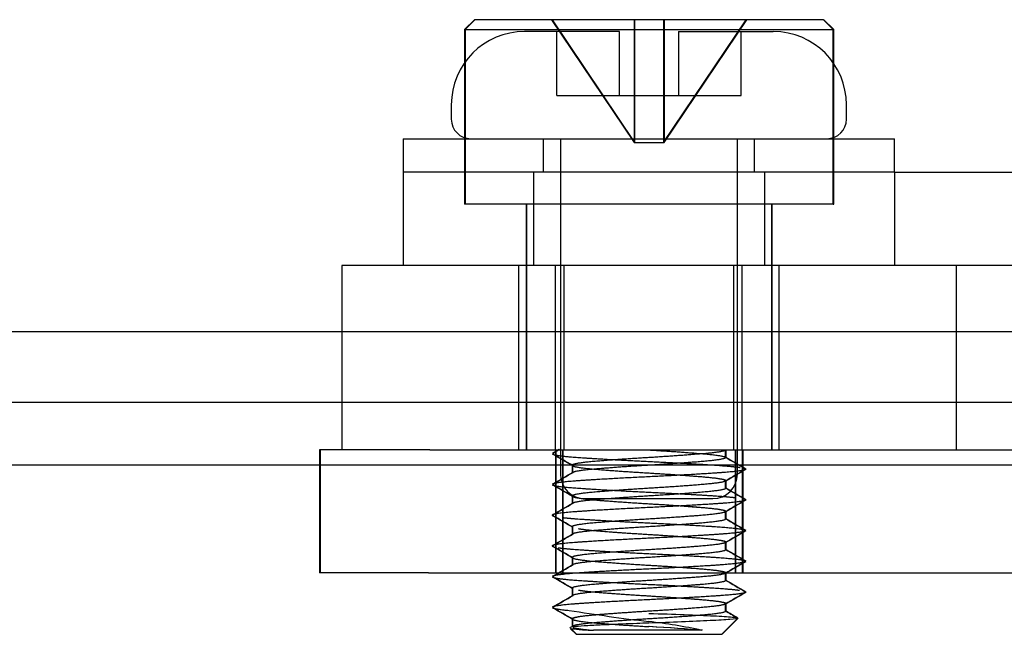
# Model space of a CAD drawing. Header units: inches. Extents: x 1 to 240, y -1 to 159.
# Tile 56 of 111: x 77.909 to 78.911, y 138.312 to 138.937. Entities that reach past the tile are written whole.
import ezdxf
from ezdxf.lldxf.tags import DXFTag

# ---------------------------------------------------------------- set-up
doc = ezdxf.new("R2010")
doc.units = ezdxf.units.IN
doc.header["$MEASUREMENT"] = 0
for name, color, linetype in [('COM43543', 7, 'Continuous'), ('COM55891', 7, 'Continuous'), ('COM56175', 7, 'Continuous'), ('COM70657-14', 7, 'Continuous'), ('COM70658-8', 7, 'Continuous'), ('Default', 7, 'Continuous'), ('SCS189755', 7, 'Continuous'), ('SCS86713', 7, 'Continuous'), ('WAF250205', 7, 'Continuous')]:
    doc.layers.add(name, color=color, linetype=linetype)
tags = doc.linetypes.add('HIDDEN2', pattern=[0.1875, 0.125, -0.0625]).pattern_tags.tags
tags[6:7] = [DXFTag(74, 4), DXFTag(75, 0), DXFTag(340, '0'), DXFTag(46, 0.0), DXFTag(50, 0.0), DXFTag(44, 0.0), DXFTag(45, 0.0)]
tags[4:5] = [DXFTag(74, 4), DXFTag(75, 0), DXFTag(340, '0'), DXFTag(46, 0.0), DXFTag(50, 0.0), DXFTag(44, 0.0), DXFTag(45, 0.0)]

# ---------------------------------------------------------------- blocks, each defined once
blk = doc.blocks.new('SE4')
at = {"layer": 'COM43543', "color": 7, "linetype": 'HIDDEN2'}
blk.add_line((82.9288, 138.6197), (51.872, 138.6197), dxfattribs=at)
at = {"layer": 'COM43543', "color": 7, "linetype": 'Continuous'}
blk.add_line((82.9288, 138.5477), (51.872, 138.5477), dxfattribs=at)
at = {"layer": 'COM55891', "color": 7, "linetype": 'HIDDEN2'}
for p, q in [((78.7993, 138.782), (78.2993, 138.782)), ((78.2993, 138.782), (78.2993, 138.687)), ((78.4318, 138.782), (78.4318, 138.687)), ((78.6668, 138.782), (78.6668, 138.687)), ((78.7993, 138.782), (78.7993, 138.687)), ((78.7993, 138.782), (78.8725, 138.782)), ((78.8725, 138.782), (79.4761, 138.782)), ((78.8725, 138.687), (78.8618, 138.687)), ((79.4761, 138.687), (78.8725, 138.687))]:
    blk.add_line(p, q, dxfattribs=at)
at = {"layer": 'COM56175', "color": 7, "linetype": 'HIDDEN2'}
for p, q in [((78.2368, 138.4995), (78.2143, 138.4995)), ((78.2143, 138.4995), (78.2143, 138.3745)), ((78.2148, 138.4995), (78.2148, 138.3745)), ((78.3263, 138.4995), (79.1931, 138.4995)), ((78.4543, 138.4995), (78.4543, 138.3745)), ((78.4548, 138.4995), (78.4548, 138.3745)), ((78.4613, 138.4995), (78.4613, 138.3745)), ((78.4618, 138.4995), (78.4618, 138.3745)), ((78.6373, 138.3745), (78.6373, 138.4995)), ((78.6378, 138.3745), (78.6378, 138.4995)), ((78.6443, 138.4995), (78.6443, 138.3745)), ((78.6448, 138.4995), (78.6448, 138.3745)), ((78.3252, 138.3745), (78.2143, 138.3745)), ((78.3252, 138.3745), (79.1931, 138.3745))]:
    blk.add_line(p, q, dxfattribs=at)
at = {"layer": 'COM70657-14', "color": 7, "linetype": 'Continuous'}
blk.add_line((52.7508, 138.4845), (80.7316, 138.4845), dxfattribs=at)
at = {"layer": 'COM70658-8', "color": 7, "linetype": 'HIDDEN2'}
for p, q in [((78.8618, 138.687), (78.2368, 138.687)), ((78.2368, 138.687), (78.2368, 138.4995)), ((78.4168, 138.687), (78.4168, 138.4995)), ((78.4543, 138.4995), (78.4543, 138.687)), ((78.4628, 138.687), (78.4628, 138.4995)), ((78.6358, 138.4995), (78.6358, 138.687)), ((78.6443, 138.4995), (78.6443, 138.687)), ((78.6818, 138.4995), (78.6818, 138.687)), ((78.8618, 138.687), (78.8618, 138.4995)), ((78.3263, 138.4995), (78.2368, 138.4995))]:
    blk.add_line(p, q, dxfattribs=at)
at = {"layer": 'SCS189755', "color": 7, "linetype": 'HIDDEN2'}
for p, q in [((78.5193, 138.925), (78.4228, 138.925)), ((78.4556, 138.86), (78.4556, 138.925)), ((78.5193, 138.86), (78.5193, 138.925)), ((78.5793, 138.925), (78.6758, 138.925)), ((78.5793, 138.925), (78.5793, 138.86)), ((78.6431, 138.86), (78.6431, 138.925)), ((78.4556, 138.86), (78.5193, 138.86)), ((78.5193, 138.86), (78.5793, 138.86)), ((78.5793, 138.86), (78.6431, 138.86)), ((78.3483, 138.8505), (78.3483, 138.836)), ((78.7503, 138.836), (78.7503, 138.8505)), ((78.4593, 138.816), (78.4593, 138.475)), ((78.6393, 138.475), (78.6393, 138.816)), ((78.4843, 138.45), (78.6143, 138.45))]:
    blk.add_line(p, q, dxfattribs=at)
for centre, radius, start, end in [((78.4228, 138.8505), 0.0745, 90, 180), ((78.6758, 138.8505), 0.0745, 0, 90), ((78.3683, 138.836), 0.02, 180, 270), ((78.7303, 138.836), 0.02, 270, 0), ((78.4843, 138.475), 0.025, 180, 270), ((78.6143, 138.475), 0.025, 270, 0)]:
    blk.add_arc(centre, radius, start, end, dxfattribs=at)
at = {"layer": 'SCS86713', "color": 7, "linetype": 'HIDDEN2'}
for p, q in [((78.3718, 138.937), (78.3618, 138.927)), ((78.3723, 138.937), (78.3623, 138.927)), ((78.7268, 138.937), (78.3718, 138.937)), ((78.4503, 138.937), (78.5343, 138.812)), ((78.4508, 138.937), (78.5348, 138.812)), ((78.5343, 138.937), (78.5343, 138.812)), ((78.5348, 138.937), (78.5348, 138.812)), ((78.5643, 138.812), (78.6483, 138.937)), ((78.5643, 138.937), (78.5643, 138.812)), ((78.5648, 138.812), (78.6488, 138.937)), ((78.5648, 138.937), (78.5648, 138.812)), ((78.7268, 138.937), (78.7273, 138.937)), ((78.7368, 138.927), (78.7268, 138.937)), ((78.7373, 138.927), (78.7273, 138.937)), ((78.3618, 138.927), (78.7368, 138.927)), ((78.3618, 138.927), (78.3618, 138.7495)), ((78.3623, 138.927), (78.3623, 138.7495)), ((78.7373, 138.927), (78.7368, 138.927)), ((78.7368, 138.7495), (78.7368, 138.927)), ((78.7373, 138.7495), (78.7373, 138.927)), ((78.5343, 138.812), (78.5643, 138.812)), ((78.5643, 138.812), (78.5648, 138.812)), ((78.7368, 138.7495), (78.3618, 138.7495)), ((78.4243, 138.7495), (78.4243, 138.4995)), ((78.4248, 138.7495), (78.4248, 138.4995)), ((78.6743, 138.4995), (78.6743, 138.7495)), ((78.6748, 138.4995), (78.6748, 138.7495)), ((78.7368, 138.7495), (78.7373, 138.7495)), ((78.458, 138.4999), (78.4513, 138.496)), ((78.4585, 138.4999), (78.4518, 138.496)), ((78.5493, 138.4995), (78.5493, 138.4995)), ((78.5498, 138.4995), (78.5498, 138.4995)), ((78.6274, 138.4917), (78.6274, 138.4996)), ((78.6279, 138.4917), (78.6279, 138.4996)), ((78.4712, 138.4839), (78.4712, 138.4761)), ((78.4717, 138.4839), (78.4717, 138.4761)), ((78.6274, 138.4605), (78.6274, 138.4683)), ((78.6279, 138.4605), (78.6279, 138.4683)), ((78.4712, 138.4527), (78.4712, 138.4448)), ((78.4717, 138.4527), (78.4717, 138.4448)), ((78.6274, 138.4292), (78.6274, 138.437)), ((78.6279, 138.4292), (78.6279, 138.437)), ((78.4712, 138.4214), (78.4712, 138.4136)), ((78.4717, 138.4214), (78.4717, 138.4136)), ((78.6274, 138.398), (78.6274, 138.4058)), ((78.6279, 138.398), (78.6279, 138.4058)), ((78.4712, 138.3902), (78.4712, 138.3823)), ((78.4717, 138.3902), (78.4717, 138.3823)), ((78.6274, 138.3667), (78.6274, 138.3745)), ((78.6279, 138.3667), (78.6279, 138.3745)), ((78.4712, 138.3589), (78.4712, 138.3511)), ((78.4717, 138.3589), (78.4717, 138.3511)), ((78.6274, 138.3355), (78.6274, 138.3433)), ((78.6279, 138.3355), (78.6279, 138.3433)), ((78.4712, 138.3277), (78.4712, 138.3198)), ((78.4717, 138.3277), (78.4717, 138.3198)), ((78.6234, 138.312), (78.6397, 138.3284)), ((78.6239, 138.312), (78.6402, 138.3284)), ((78.4693, 138.318), (78.4752, 138.312)), ((78.4698, 138.318), (78.4757, 138.312)), ((78.6032, 138.3161), (78.4928, 138.3161)), ((78.4752, 138.312), (78.6234, 138.312)), ((78.6239, 138.312), (78.6234, 138.312))]:
    blk.add_line(p, q, dxfattribs=at)
for centre, radius, start, end in [((65.7928, 116.6478), 25.2497, 59.85837, 59.91185), ((65.7933, 116.6478), 25.2497, 59.85837, 59.91185), ((90.4671, 158.8813), 23.5776, 239.85579, 239.91304), ((90.4676, 158.8813), 23.5776, 239.85579, 239.91304), ((66.9188, 158.3703), 23.0049, 300.08636, 300.14505), ((66.9193, 158.3703), 23.0049, 300.08636, 300.14505), ((90.9594, 117.2296), 24.5591, 120.08751, 120.14252), ((90.9599, 117.2296), 24.5591, 120.08751, 120.14252), ((66.6406, 118.0785), 23.5597, 59.8559, 59.91321), ((66.6411, 118.0785), 23.5597, 59.8559, 59.91321), ((90.1623, 158.3246), 22.9701, 239.85504, 239.91383), ((90.1628, 158.3246), 22.9701, 239.85504, 239.91383), ((66.7346, 158.657), 23.3724, 300.08644, 300.14422), ((66.7351, 158.657), 23.3724, 300.08644, 300.14422), ((91.1906, 116.7998), 25.0199, 120.08805, 120.14205), ((91.1911, 116.7998), 25.0199, 120.08805, 120.14205), ((66.4328, 117.6888), 23.974, 59.85668, 59.91301), ((66.4333, 117.6888), 23.974, 59.85668, 59.91301), ((90.7428, 159.2945), 24.1274, 239.8569, 239.91288), ((90.7433, 159.2945), 24.1274, 239.8569, 239.91288), ((91.4591, 116.3055), 25.5551, 120.08856, 120.14142), ((91.4596, 116.3055), 25.5551, 120.08856, 120.14142), ((66.0797, 159.755), 24.6778, 300.08763, 300.14236), ((66.0802, 159.755), 24.6778, 300.08763, 300.14236), ((66.072, 117.0354), 24.6932, 59.85765, 59.91235), ((66.0725, 117.0354), 24.6932, 59.85765, 59.91235), ((90.9257, 159.5787), 24.492, 239.8574, 239.91255), ((90.9262, 159.5787), 24.492, 239.8574, 239.91255), ((90.9568, 117.1404), 24.5538, 120.08758, 120.14256), ((90.9573, 117.1404), 24.5538, 120.08758, 120.14256), ((66.1536, 159.5963), 24.5305, 300.08748, 300.14255), ((66.1541, 159.5963), 24.5305, 300.08748, 300.14255), ((66.0753, 117.0099), 24.6866, 59.85762, 59.91234), ((66.0758, 117.0099), 24.6866, 59.85762, 59.91234), ((91.0585, 159.7762), 24.7566, 239.85768, 239.91226), ((91.059, 159.7762), 24.7566, 239.85768, 239.91226), ((65.8596, 160.0718), 25.1164, 300.08817, 300.14197), ((65.8601, 160.0718), 25.1164, 300.08817, 300.14197), ((90.3881, 118.0897), 23.4203, 120.08655, 120.14421), ((90.3886, 118.0897), 23.4203, 120.08655, 120.14421), ((65.7403, 116.4012), 25.3542, 59.85829, 59.91158), ((65.7408, 116.4012), 25.3542, 59.85829, 59.91158), ((78.8275, 140.6088), 2.3007, 261.0179, 263.0543), ((90.2704, 158.3884), 23.1877, 239.85835, 239.89178), ((90.2709, 158.3884), 23.1877, 239.85835, 239.89178), ((78.4805, 137.7457), 0.5834, 77.864, 83.2284)]:
    blk.add_arc(centre, radius, start, end, dxfattribs=at)
for centre in [(78.5492, 138.3179), (78.5497, 138.3179)]:
    blk.add_ellipse(centre, major_axis=(0.0783, -0.0047), ratio=0.024955, start_param=0.811357, end_param=1.570733, dxfattribs=at)
for points, weights, knots in [([(78.5493, 138.4995), (78.5817, 138.4976), (78.6046, 138.4956), (78.6274, 138.4937), (78.6274, 138.4917), (78.6274, 138.4898), (78.6046, 138.4878), (78.5817, 138.4859), (78.5493, 138.4839)], [1, 0.923879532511, 1, 0.923879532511, 1, 0.923879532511, 1, 0.923879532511, 1], [0, 0, 0, 0.25, 0.25, 0.5, 0.5, 0.75, 0.75, 1, 1, 1]), ([(78.6274, 138.4995), (78.6274, 138.4976), (78.6046, 138.4956), (78.5817, 138.4937), (78.5493, 138.4917)], [1, 0.923879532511, 1, 0.923879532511, 1], [0, 0, 0, 0.5, 0.5, 1, 1, 1]), ([(78.4537, 138.4945), (78.4602, 138.493), (78.4797, 138.4917), (78.5086, 138.4898), (78.5493, 138.4878), (78.5901, 138.4859), (78.6189, 138.4839), (78.6347, 138.4828), (78.6421, 138.4817)], [0.967720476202, 0.94710685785, 1, 0.923879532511, 1, 0.923879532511, 1, 0.956750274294, 0.962647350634], [0.03125, 0.03125, 0.03125, 0.04788666, 0.04788666, 0.07182909, 0.07182909, 0.09577152, 0.09577152, 0.109375, 0.109375, 0.109375]), ([(78.5493, 138.4917), (78.517, 138.4898), (78.4941, 138.4878), (78.4712, 138.4859), (78.4712, 138.4839), (78.4712, 138.482), (78.4941, 138.48), (78.517, 138.478), (78.5493, 138.4761)], [1, 0.923879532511, 1, 0.923879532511, 1, 0.923879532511, 1, 0.923879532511, 1], [0, 0, 0, 0.25, 0.25, 0.5, 0.5, 0.75, 0.75, 1, 1, 1]), ([(78.6473, 138.4804), (78.6477, 138.4802), (78.6477, 138.48), (78.6477, 138.478), (78.6189, 138.4761), (78.5901, 138.4741), (78.5493, 138.4722), (78.5086, 138.4702), (78.4797, 138.4683), (78.4546, 138.4666), (78.4513, 138.4648)], [0.984044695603, 0.990945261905, 1, 0.923879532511, 1, 0.923879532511, 1, 0.923879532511, 1, 0.932963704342, 0.983999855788], [0.11686593, 0.11686593, 0.11686593, 0.11971395, 0.11971395, 0.14365637, 0.14365637, 0.1675988, 0.1675988, 0.19154123, 0.19154123, 0.21262639, 0.21262639, 0.21262639]), ([(78.5493, 138.4839), (78.517, 138.482), (78.4941, 138.48), (78.4712, 138.478), (78.4712, 138.4761)], [1, 0.923879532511, 1, 0.923879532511, 1], [0, 0, 0, 0.25, 0.25, 0.5, 0.5, 0.5]), ([(78.5493, 138.4761), (78.5817, 138.4741), (78.6046, 138.4722), (78.6274, 138.4702), (78.6274, 138.4683), (78.6274, 138.4663), (78.6046, 138.4644), (78.5817, 138.4624), (78.5493, 138.4605)], [1, 0.923879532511, 1, 0.923879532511, 1, 0.923879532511, 1, 0.923879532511, 1], [0, 0, 0, 0.25, 0.25, 0.5, 0.5, 0.75, 0.75, 1, 1, 1]), ([(78.5498, 138.4761), (78.5822, 138.4741), (78.6051, 138.4722), (78.6279, 138.4702), (78.6279, 138.4683)], [1, 0.923879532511, 1, 0.923879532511, 1], [0, 0, 0, 0.25, 0.25, 0.5, 0.5, 0.5]), ([(78.4513, 138.4639), (78.4545, 138.4622), (78.4797, 138.4605), (78.5086, 138.4585), (78.5493, 138.4566), (78.5901, 138.4546), (78.6189, 138.4527), (78.6299, 138.4519), (78.6369, 138.4511)], [0.984462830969, 0.932661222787, 1, 0.923879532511, 1, 0.923879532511, 1, 0.969592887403, 0.963478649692], [0.2182458, 0.2182458, 0.2182458, 0.23942609, 0.23942609, 0.26336852, 0.26336852, 0.28731095, 0.28731095, 0.296875, 0.296875, 0.296875]), ([(78.5493, 138.4605), (78.517, 138.4585), (78.4941, 138.4566), (78.4712, 138.4546), (78.4712, 138.4527), (78.4712, 138.4507), (78.4941, 138.4487), (78.517, 138.4468), (78.5493, 138.4448)], [1, 0.923879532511, 1, 0.923879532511, 1, 0.923879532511, 1, 0.923879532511, 1], [0, 0, 0, 0.25, 0.25, 0.5, 0.5, 0.75, 0.75, 1, 1, 1]), ([(78.627, 138.461), (78.6274, 138.4607), (78.6274, 138.4605), (78.6274, 138.4585), (78.6046, 138.4566), (78.5817, 138.4546), (78.5493, 138.4527)], [0.982006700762, 0.989575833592, 1, 0.923879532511, 1, 0.923879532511, 1], [0.4657642, 0.4657642, 0.4657642, 0.5, 0.5, 0.75, 0.75, 1, 1, 1]), ([(78.6473, 138.4492), (78.6477, 138.449), (78.6477, 138.4487), (78.6477, 138.4468), (78.6189, 138.4448), (78.5901, 138.4429), (78.5493, 138.4409), (78.5086, 138.439), (78.4797, 138.437), (78.4509, 138.4351), (78.4509, 138.4331), (78.4509, 138.4329), (78.4513, 138.4327)], [0.984161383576, 0.991021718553, 1, 0.923879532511, 1, 0.923879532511, 1, 0.923879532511, 1, 0.923879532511, 1, 0.991279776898, 0.984557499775], [0.3084294, 0.3084294, 0.3084294, 0.3112534, 0.3112534, 0.3351958, 0.3351958, 0.3591382, 0.3591382, 0.3830807, 0.3830807, 0.4070231, 0.4070231, 0.4097659, 0.4097659, 0.4097659]), ([(78.5493, 138.4527), (78.517, 138.4507), (78.4941, 138.4487), (78.4712, 138.4468), (78.4712, 138.4448)], [1, 0.923879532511, 1, 0.923879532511, 1], [0, 0, 0, 0.25, 0.25, 0.5, 0.5, 0.5]), ([(78.5493, 138.4448), (78.5817, 138.4429), (78.6046, 138.4409), (78.6274, 138.439), (78.6274, 138.437), (78.6274, 138.4351), (78.6046, 138.4331), (78.5817, 138.4312), (78.5493, 138.4292)], [1, 0.923879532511, 1, 0.923879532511, 1, 0.923879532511, 1, 0.923879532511, 1], [0, 0, 0, 0.25, 0.25, 0.5, 0.5, 0.75, 0.75, 1, 1, 1]), ([(78.5498, 138.4448), (78.5822, 138.4429), (78.6051, 138.4409), (78.6279, 138.439), (78.6279, 138.437)], [1, 0.923879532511, 1, 0.923879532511, 1], [0, 0, 0, 0.25, 0.25, 0.5, 0.5, 0.5]), ([(78.4622, 138.4307), (78.4691, 138.4299), (78.4797, 138.4292), (78.5086, 138.4273), (78.5493, 138.4253), (78.5901, 138.4234), (78.6189, 138.4214), (78.6442, 138.4197), (78.6474, 138.4179)], [0.963871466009, 0.970514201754, 1, 0.923879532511, 1, 0.923879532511, 1, 0.932443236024, 0.984799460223], [0.42169125, 0.42169125, 0.42169125, 0.43096552, 0.43096552, 0.45490795, 0.45490795, 0.47885038, 0.47885038, 0.50009924, 0.50009924, 0.50009924]), ([(78.5493, 138.4292), (78.517, 138.4273), (78.4941, 138.4253), (78.4712, 138.4234), (78.4712, 138.4214), (78.4712, 138.4212), (78.4716, 138.4209)], [1, 0.923879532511, 1, 0.923879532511, 1, 0.989804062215, 0.982339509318], [0, 0, 0, 0.25, 0.25, 0.5, 0.5, 0.5334862, 0.5334862, 0.5334862]), ([(78.627, 138.4297), (78.6274, 138.4295), (78.6274, 138.4292), (78.6274, 138.4273), (78.6046, 138.4253), (78.5817, 138.4234), (78.5493, 138.4214)], [0.982386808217, 0.989836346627, 1, 0.923879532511, 1, 0.923879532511, 1], [0.4666198, 0.4666198, 0.4666198, 0.5, 0.5, 0.75, 0.75, 1, 1, 1]), ([(78.6474, 138.4171), (78.6443, 138.4153), (78.6189, 138.4136), (78.5901, 138.4116), (78.5493, 138.4097), (78.5086, 138.4077), (78.4797, 138.4058), (78.4509, 138.4038), (78.4509, 138.4019), (78.4509, 138.4017), (78.4513, 138.4014)], [0.984944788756, 0.932349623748, 1, 0.923879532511, 1, 0.923879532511, 1, 0.923879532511, 1, 0.991277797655, 0.984554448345], [0.50545693, 0.50545693, 0.50545693, 0.52673524, 0.52673524, 0.55067766, 0.55067766, 0.57462009, 0.57462009, 0.59856252, 0.59856252, 0.60130595, 0.60130595, 0.60130595]), ([(78.5493, 138.4214), (78.517, 138.4195), (78.4941, 138.4175), (78.4712, 138.4155), (78.4712, 138.4136)], [1, 0.923879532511, 1, 0.923879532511, 1], [0, 0, 0, 0.25, 0.25, 0.5, 0.5, 0.5]), ([(78.4777, 138.4195), (78.4836, 138.4184), (78.4946, 138.4175), (78.5175, 138.4155), (78.5498, 138.4136)], [0.961939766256, 0.961939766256, 1, 0.923879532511, 1], [0.625, 0.625, 0.625, 0.75, 0.75, 1, 1, 1]), ([(78.5493, 138.4136), (78.5817, 138.4116), (78.6046, 138.4097), (78.6274, 138.4077), (78.6274, 138.4058), (78.6274, 138.4038), (78.6046, 138.4019), (78.5817, 138.3999), (78.5493, 138.398)], [1, 0.923879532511, 1, 0.923879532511, 1, 0.923879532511, 1, 0.923879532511, 1], [0, 0, 0, 0.25, 0.25, 0.5, 0.5, 0.75, 0.75, 1, 1, 1]), ([(78.5498, 138.4136), (78.5822, 138.4116), (78.6051, 138.4097), (78.6279, 138.4077), (78.6279, 138.4058)], [1, 0.923879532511, 1, 0.923879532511, 1], [0, 0, 0, 0.25, 0.25, 0.5, 0.5, 0.5]), ([(78.457, 138.4001), (78.4645, 138.399), (78.4797, 138.398), (78.5086, 138.396), (78.5493, 138.3941), (78.5901, 138.3921), (78.6189, 138.3902), (78.6442, 138.3884), (78.6473, 138.3867)], [0.962296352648, 0.958255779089, 1, 0.923879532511, 1, 0.923879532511, 1, 0.932645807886, 0.984486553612], [0.609375, 0.609375, 0.609375, 0.62250495, 0.62250495, 0.64644738, 0.64644738, 0.67038981, 0.67038981, 0.69157495, 0.69157495, 0.69157495]), ([(78.5493, 138.398), (78.517, 138.396), (78.4941, 138.3941), (78.4712, 138.3921), (78.4712, 138.3902), (78.4712, 138.3882), (78.4941, 138.3862), (78.517, 138.3843), (78.5493, 138.3823)], [1, 0.923879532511, 1, 0.923879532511, 1, 0.923879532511, 1, 0.923879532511, 1], [0, 0, 0, 0.25, 0.25, 0.5, 0.5, 0.75, 0.75, 1, 1, 1]), ([(78.627, 138.3985), (78.6274, 138.3982), (78.6274, 138.398), (78.6274, 138.396), (78.6046, 138.3941), (78.5817, 138.3921), (78.5493, 138.3902)], [0.982479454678, 0.989899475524, 1, 0.923879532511, 1, 0.923879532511, 1], [0.4668272, 0.4668272, 0.4668272, 0.5, 0.5, 0.75, 0.75, 1, 1, 1]), ([(78.6473, 138.3858), (78.6441, 138.3841), (78.6189, 138.3823), (78.5901, 138.3804), (78.5493, 138.3784), (78.5086, 138.3765), (78.4797, 138.3745), (78.4545, 138.3728), (78.4513, 138.371)], [0.984344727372, 0.932738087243, 1, 0.923879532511, 1, 0.923879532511, 1, 0.932646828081, 0.984484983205], [0.69711855, 0.69711855, 0.69711855, 0.71827467, 0.71827467, 0.7422171, 0.7422171, 0.76615952, 0.76615952, 0.78734435, 0.78734435, 0.78734435]), ([(78.5493, 138.3902), (78.517, 138.3882), (78.4941, 138.3862), (78.4712, 138.3843), (78.4712, 138.3823)], [1, 0.923879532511, 1, 0.923879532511, 1], [0, 0, 0, 0.25, 0.25, 0.5, 0.5, 0.5]), ([(78.5493, 138.3823), (78.5817, 138.3804), (78.6046, 138.3784), (78.6274, 138.3765), (78.6274, 138.3745)], [1, 0.923879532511, 1, 0.923879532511, 1], [0, 0, 0, 0.25, 0.25, 0.5, 0.5, 0.5]), ([(78.5498, 138.3823), (78.5822, 138.3804), (78.6051, 138.3784), (78.6279, 138.3765), (78.6279, 138.3745)], [1, 0.923879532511, 1, 0.923879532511, 1], [0, 0, 0, 0.25, 0.25, 0.5, 0.5, 0.5]), ([(78.4533, 138.3695), (78.4596, 138.3681), (78.4797, 138.3667), (78.5086, 138.3648), (78.5493, 138.3628), (78.5901, 138.3609), (78.6189, 138.3589), (78.6341, 138.3579), (78.6415, 138.3568)], [0.969115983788, 0.94541316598, 1, 0.923879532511, 1, 0.923879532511, 1, 0.958443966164, 0.96226085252], [0.796875, 0.796875, 0.796875, 0.81404438, 0.81404438, 0.83798681, 0.83798681, 0.86192924, 0.86192924, 0.875, 0.875, 0.875]), ([(78.5493, 138.3667), (78.517, 138.3648), (78.4941, 138.3628), (78.4712, 138.3609), (78.4712, 138.3589), (78.4712, 138.3587), (78.4716, 138.3584)], [1, 0.923879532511, 1, 0.923879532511, 1, 0.989917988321, 0.982506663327], [0, 0, 0, 0.25, 0.25, 0.5, 0.5, 0.533112, 0.533112, 0.533112]), ([(78.627, 138.374), (78.6242, 138.3723), (78.6046, 138.3706), (78.5817, 138.3687), (78.5493, 138.3667)], [0.982547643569, 0.933933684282, 1, 0.923879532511, 1], [0.5330205, 0.5330205, 0.5330205, 0.75, 0.75, 1, 1, 1]), ([(78.627, 138.3672), (78.6274, 138.367), (78.6274, 138.3667), (78.6274, 138.3648), (78.6046, 138.3628), (78.5817, 138.3609), (78.5493, 138.3589)], [0.982518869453, 0.989926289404, 1, 0.923879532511, 1, 0.923879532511, 1], [0.4669152, 0.4669152, 0.4669152, 0.5, 0.5, 0.75, 0.75, 1, 1, 1]), ([(78.6473, 138.3554), (78.6477, 138.3552), (78.6477, 138.355), (78.6477, 138.353), (78.6189, 138.3511), (78.5901, 138.3491), (78.5493, 138.3472), (78.5086, 138.3452), (78.4797, 138.3433), (78.4544, 138.3416), (78.4513, 138.3398)], [0.984623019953, 0.991322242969, 1, 0.923879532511, 1, 0.923879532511, 1, 0.923879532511, 1, 0.932408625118, 0.984853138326], [0.88314222, 0.88314222, 0.88314222, 0.88587167, 0.88587167, 0.9098141, 0.9098141, 0.93375653, 0.93375653, 0.95769896, 0.95769896, 0.9789587, 0.9789587, 0.9789587]), ([(78.5493, 138.3589), (78.517, 138.357), (78.4941, 138.355), (78.4712, 138.353), (78.4712, 138.3511)], [1, 0.923879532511, 1, 0.923879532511, 1], [0, 0, 0, 0.25, 0.25, 0.5, 0.5, 0.5]), ([(78.4777, 138.357), (78.4836, 138.3559), (78.4946, 138.355), (78.5175, 138.353), (78.5498, 138.3511)], [0.961939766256, 0.961939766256, 1, 0.923879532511, 1], [0.625, 0.625, 0.625, 0.75, 0.75, 1, 1, 1]), ([(78.5493, 138.3511), (78.5817, 138.3491), (78.6046, 138.3472), (78.6274, 138.3452), (78.6274, 138.3433), (78.6274, 138.3413), (78.6046, 138.3394), (78.5817, 138.3374), (78.5493, 138.3355)], [1, 0.923879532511, 1, 0.923879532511, 1, 0.923879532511, 1, 0.923879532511, 1], [0, 0, 0, 0.25, 0.25, 0.5, 0.5, 0.75, 0.75, 1, 1, 1]), ([(78.5498, 138.3511), (78.5822, 138.3491), (78.6051, 138.3472), (78.6279, 138.3452), (78.6279, 138.3433)], [1, 0.923879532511, 1, 0.923879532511, 1], [0, 0, 0, 0.25, 0.25, 0.5, 0.5, 0.5]), ([(78.5493, 138.3355), (78.517, 138.3335), (78.4941, 138.3316), (78.4712, 138.3296), (78.4712, 138.3277), (78.4712, 138.3257), (78.4941, 138.3237), (78.517, 138.3218), (78.5493, 138.3198)], [1, 0.923879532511, 1, 0.923879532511, 1, 0.923879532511, 1, 0.923879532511, 1], [0, 0, 0, 0.25, 0.25, 0.5, 0.5, 0.75, 0.75, 1, 1, 1]), ([(78.5498, 138.3355), (78.5175, 138.3335), (78.4946, 138.3316), (78.4717, 138.3296), (78.4717, 138.3277)], [1, 0.923879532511, 1, 0.923879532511, 1], [0, 0, 0, 0.25, 0.25, 0.5, 0.5, 0.5]), ([(78.627, 138.336), (78.6274, 138.3357), (78.6274, 138.3355), (78.6274, 138.3335), (78.6046, 138.3316), (78.5817, 138.3296), (78.5493, 138.3277)], [0.98273809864, 0.99007496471, 1, 0.923879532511, 1, 0.923879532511, 1], [0.4674035, 0.4674035, 0.4674035, 0.5, 0.5, 0.75, 0.75, 1, 1, 1]), ([(78.5493, 138.3277), (78.517, 138.3257), (78.4941, 138.3237), (78.4712, 138.3218), (78.4712, 138.3198), (78.4712, 138.3198), (78.4712, 138.3198)], [1, 0.923879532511, 1, 0.923879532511, 1, 0.999585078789, 0.999174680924], [0, 0, 0, 0.3369281, 0.3369281, 0.6738561, 0.6738561, 0.6756927, 0.6756927, 0.6756927])]:
    blk.add_rational_spline(points, weights, degree=2, knots=knots, dxfattribs=at)
for points, weights in [([(78.6275, 138.4922), (78.6279, 138.492), (78.6279, 138.4917)], [0.98222207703, 0.989723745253, 1]), ([(78.4722, 138.4766), (78.4717, 138.4763), (78.4717, 138.4761)], [0.982022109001, 0.989586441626, 1]), ([(78.6275, 138.461), (78.6279, 138.4607), (78.6279, 138.4605)], [0.982006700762, 0.989575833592, 1]), ([(78.4722, 138.4453), (78.4717, 138.4451), (78.4717, 138.4448)], [0.982140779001, 0.989668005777, 1]), ([(78.6275, 138.4297), (78.6279, 138.4295), (78.6279, 138.4292)], [0.982386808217, 0.989836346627, 1]), ([(78.4721, 138.4141), (78.4717, 138.4138), (78.4717, 138.4136)], [0.982555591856, 0.989951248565, 1]), ([(78.6275, 138.3985), (78.6279, 138.3982), (78.6279, 138.398)], [0.982479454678, 0.989899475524, 1]), ([(78.4721, 138.3828), (78.4717, 138.3826), (78.4717, 138.3823)], [0.982470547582, 0.989893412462, 1]), ([(78.6275, 138.3672), (78.6279, 138.367), (78.6279, 138.3667)], [0.982518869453, 0.989926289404, 1]), ([(78.4721, 138.3516), (78.4717, 138.3513), (78.4717, 138.3511)], [0.982609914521, 0.98998812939, 1]), ([(78.4513, 138.339), (78.4535, 138.3377), (78.4683, 138.3363)], [0.985240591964, 0.946050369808, 0.972775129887]), ([(78.6275, 138.336), (78.6279, 138.3357), (78.6279, 138.3355)], [0.98273809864, 0.99007496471, 1]), ([(78.4724, 138.319), (78.4765, 138.3175), (78.4928, 138.3161)], [0.973369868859, 0.942417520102, 0.995283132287])]:
    blk.add_rational_spline(points, weights, degree=2, dxfattribs=at)
for points, knots in [([(78.5493, 138.3333), (78.5618, 138.3329), (78.5741, 138.3325), (78.5966, 138.3317), (78.6067, 138.3312), (78.6233, 138.3304), (78.6298, 138.33), (78.6382, 138.3292), (78.6401, 138.3288), (78.6393, 138.3279), (78.6366, 138.3275), (78.6269, 138.3267), (78.6199, 138.3263), (78.6031, 138.3255), (78.5931, 138.3251), (78.5719, 138.3242), (78.5605, 138.3238), (78.5493, 138.3234)], [0, 0, 0, 0, 0.125, 0.125, 0.25, 0.25, 0.375, 0.375, 0.5, 0.5, 0.625, 0.625, 0.75, 0.75, 0.875, 0.875, 1, 1, 1, 1]), ([(78.5493, 138.3234), (78.5452, 138.3233), (78.5362, 138.3229), (78.5208, 138.3223), (78.5032, 138.3216), (78.4863, 138.3207), (78.472, 138.3197), (78.4685, 138.3189), (78.4689, 138.3185)], [0, 0, 0, 0, 0.0650159, 0.143192, 0.2505888, 0.3758836, 0.5011849, 0.6832853, 0.6832853, 0.6832853, 0.6832853]), ([(78.4704, 138.318), (78.4719, 138.3176), (78.4762, 138.3171), (78.4848, 138.3165), (78.4903, 138.3162), (78.4928, 138.3161)], [0.7512255, 0.7512255, 0.7512255, 0.7512255, 0.8740616, 0.9444894, 1, 1, 1, 1])]:
    blk.add_open_spline(points, degree=3, knots=knots, dxfattribs=at)
at = {"layer": 'WAF250205', "color": 7, "linetype": 'HIDDEN2'}
for p, q in [((78.2993, 138.816), (78.7993, 138.816)), ((78.2993, 138.816), (78.2993, 138.782)), ((78.4418, 138.816), (78.4418, 138.782)), ((78.6568, 138.782), (78.6568, 138.816)), ((78.7993, 138.782), (78.7993, 138.816))]:
    blk.add_line(p, q, dxfattribs=at)

msp = doc.modelspace()

# ---------------------------------------------------------------- block references
at = {"layer": 'Default'}
msp.add_blockref('SE4', (0, 0), dxfattribs=at)

doc.saveas('drawing.dxf')
